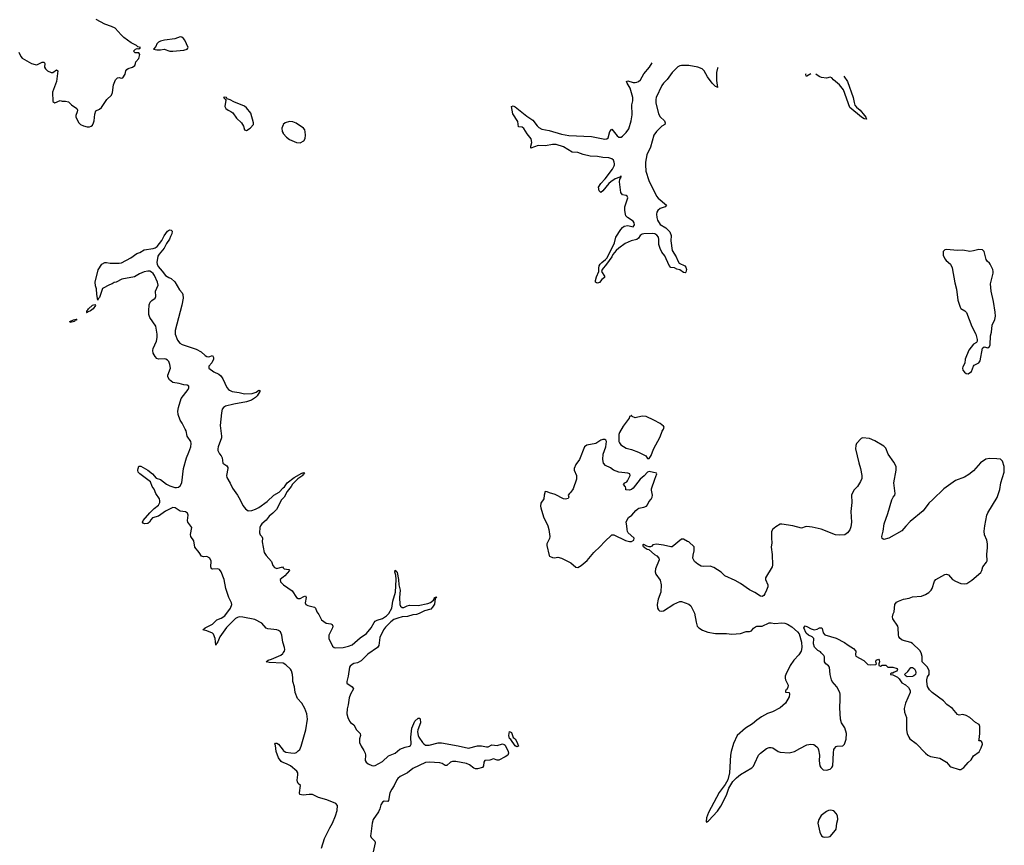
# Model space of a CAD drawing. Header units: inches. Extents: x 1246200 to 1417275, y 606399 to 671266.
# Tile 61 of 63: x 1387058 to 1398054, y 652403 to 661620. Entities that reach past the tile are written whole.
import ezdxf

# ---------------------------------------------------------------- set-up
doc = ezdxf.new("R2010")
doc.units = ezdxf.units.IN
doc.header["$MEASUREMENT"] = 0
for name, color, linetype in [('B3685', 7, 'Continuous'), ('B3686', 7, 'Continuous'), ('B3695', 7, 'Continuous'), ('B3696', 7, 'Continuous')]:
    doc.layers.add(name, color=color, linetype=linetype)

msp = doc.modelspace()

# ---------------------------------------------------------------- linework, layer by layer
at = {"layer": 'B3685', "color": 6, "elevation": 800}
for points in [[(1390000, 654658), (1389996, 654670), (1389985, 654750), (1389970, 654786), (1389950, 654802), (1389930, 654808), (1389830, 654818), (1389810, 654825), (1389761, 654881), (1389683, 654923), (1389551, 654951), (1389510, 654953), (1389490, 654947), (1389467, 654933), (1389366, 654834), (1389292, 654730), (1389270, 654673), (1389259, 654661), (1389250, 654638), (1389240, 654710), (1389221, 654761), (1389210, 654770), (1389150, 654798), (1389104, 654810), (1389130, 654830), (1389210, 654871), (1389260, 654920), (1389310, 654938), (1389350, 654966), (1389411, 655050), (1389426, 655090), (1389424, 655110), (1389394, 655170), (1389359, 655270), (1389341, 655370), (1389310, 655456), (1389290, 655483), (1389270, 655491), (1389210, 655485), (1389200, 655490), (1389192, 655512), (1389196, 655576), (1389183, 655610), (1389150, 655625), (1389110, 655624), (1389090, 655630), (1389064, 655670), (1389014, 655730), (1389002, 655802), (1388969, 655850), (1388966, 655874), (1388982, 655950), (1388937, 656010), (1388934, 656030), (1388939, 656090), (1388931, 656111), (1388910, 656126), (1388850, 656134), (1388796, 656170), (1388770, 656173), (1388688, 656132), (1388610, 656076), (1388543, 656057), (1388522, 656038), (1388508, 656010), (1388490, 655994), (1388453, 655993), (1388439, 655999), (1388429, 656009), (1388439, 656030), (1388510, 656113), (1388559, 656161), (1388610, 656201), (1388623, 656230), (1388625, 656250), (1388621, 656270), (1388580, 656330), (1388559, 656379), (1388539, 656410), (1388520, 656460), (1388401, 656550), (1388383, 656570), (1388379, 656590), (1388380, 656610), (1388390, 656635), (1388410, 656634), (1388491, 656591), (1388542, 656550), (1388583, 656503), (1388630, 656486), (1388696, 656436), (1388736, 656416), (1388790, 656399), (1388810, 656397), (1388830, 656401), (1388850, 656414), (1388870, 656450), (1388889, 656610), (1388921, 656730), (1388949, 656791), (1388970, 656850), (1388975, 656890), (1388968, 656910), (1388929, 656970), (1388917, 657030), (1388907, 657050), (1388874, 657114), (1388849, 657150), (1388828, 657212), (1388823, 657250), (1388830, 657289), (1388862, 657390), (1388940, 657490), (1388949, 657510), (1388948, 657528), (1388930, 657540), (1388890, 657543), (1388839, 657559), (1388770, 657570), (1388730, 657598), (1388712, 657632), (1388711, 657650), (1388742, 657730), (1388736, 657770), (1388723, 657803), (1388710, 657819), (1388690, 657830), (1388670, 657833), (1388610, 657829), (1388590, 657839), (1388570, 657859), (1388550, 657898), (1388546, 657926), (1388549, 657950), (1388585, 658030), (1388595, 658070), (1388595, 658110), (1388578, 658198), (1388510, 658295), (1388500, 658330), (1388499, 658370), (1388505, 658435), (1388515, 658465), (1388534, 658486), (1388571, 658510), (1388580, 658530), (1388576, 658590), (1388603, 658657), (1388597, 658690), (1388565, 658765), (1388550, 658786), (1388530, 658802), (1388510, 658811), (1388490, 658812), (1388450, 658804), (1388397, 658783), (1388339, 658750), (1388198, 658722), (1388134, 658690), (1388115, 658685), (1388090, 658670), (1388060, 658660), (1387983, 658617), (1387950, 658518), (1387935, 658505), (1387930, 658489), (1387920, 658550), (1387916, 658616), (1387905, 658650), (1387901, 658690), (1387933, 658827), (1387975, 658890), (1388010, 658909), (1388026, 658910), (1388070, 658902), (1388170, 658902), (1388194, 658906), (1388298, 658962), (1388366, 659010), (1388399, 659021), (1388450, 659052), (1388550, 659066), (1388570, 659073), (1388592, 659088), (1388620, 659120), (1388645, 659155), (1388670, 659208), (1388710, 659259), (1388730, 659275), (1388751, 659271), (1388760, 659260), (1388759, 659230), (1388741, 659199), (1388730, 659169), (1388699, 659121), (1388673, 659070), (1388617, 659003), (1388602, 658978), (1388590, 658910), (1388592, 658890), (1388604, 658864), (1388650, 658814), (1388685, 658765), (1388722, 658742), (1388751, 658730), (1388790, 658694), (1388844, 658604), (1388873, 658570), (1388882, 658550), (1388883, 658510), (1388870, 658433), (1388795, 658150), (1388795, 658110), (1388822, 658042), (1388847, 658010), (1388872, 657992), (1389030, 657941), (1389085, 657910), (1389130, 657870), (1389150, 657859), (1389170, 657855), (1389211, 657870), (1389224, 657850), (1389222, 657830), (1389204, 657790), (1389170, 657750), (1389169, 657730), (1389228, 657690), (1389282, 657662), (1389304, 657644), (1389327, 657610), (1389373, 657513), (1389389, 657490), (1389402, 657482), (1389430, 657470), (1389510, 657458), (1389570, 657441), (1389653, 657447), (1389699, 657461), (1389730, 657483), (1389739, 657479), (1389740, 657470), (1389710, 657420), (1389690, 657401), (1389647, 657373), (1389590, 657352), (1389450, 657329), (1389356, 657304), (1389334, 657290), (1389321, 657270), (1389312, 657230), (1389297, 657090), (1389313, 656970), (1389311, 656950), (1389274, 656850), (1389270, 656830), (1389272, 656810), (1389290, 656772), (1389310, 656750), (1389321, 656730), (1389328, 656668), (1389370, 656638), (1389381, 656621), (1389384, 656610), (1389368, 656532), (1389372, 656510), (1389410, 656447), (1389434, 656390), (1389491, 656310), (1389521, 656261), (1389550, 656198), (1389580, 656160), (1389610, 656138), (1389650, 656139), (1389690, 656154), (1389730, 656175), (1389821, 656239), (1389897, 656310), (1389956, 656344), (1390000, 656392)], [(1390000, 656279), (1389982, 656258), (1389926, 656150), (1389886, 656110), (1389844, 656076), (1389810, 656033), (1389763, 655990), (1389748, 655970), (1389741, 655950), (1389736, 655890), (1389744, 655870), (1389762, 655850), (1389769, 655830), (1389765, 655790), (1389788, 655670), (1389810, 655637), (1389870, 655570), (1389886, 655526), (1389904, 655504), (1389930, 655494), (1389992, 655512), (1390000, 655502)], [(1390000, 655395), (1389966, 655370), (1389970, 655345), (1390000, 655314)], [(1390000, 654436), (1389997, 654437), (1389843, 654443), (1389810, 654450), (1389832, 654470), (1389870, 654481), (1389973, 654527), (1389996, 654544), (1390000, 654550)], [(1390000, 653327), (1389991, 653331), (1389980, 653340), (1389950, 653381), (1389922, 653450), (1389916, 653516), (1389909, 653531), (1389916, 653544), (1389930, 653542), (1389950, 653530), (1390000, 653464)]]:
    msp.add_lwpolyline(points, dxfattribs=at)
for points in [[(1387810, 658350), (1387806, 658350), (1387809, 658351), (1387808, 658370), (1387820, 658380), (1387825, 658390), (1387870, 658432), (1387899, 658439), (1387905, 658430), (1387878, 658390), (1387850, 658368), (1387822, 658358)], [(1387690, 658266), (1387673, 658267), (1387670, 658250), (1387621, 658241), (1387617, 658250), (1387658, 658270), (1387690, 658278), (1387696, 658276)]]:
    msp.add_lwpolyline(points, close=True, dxfattribs=at)
at = {"layer": 'B3686', "color": 6, "elevation": 900}
for points in [[(1387050, 661258), (1387070, 661210), (1387087, 661190), (1387190, 661132), (1387230, 661118), (1387250, 661117), (1387310, 661146), (1387330, 661147), (1387338, 661130), (1387337, 661090), (1387345, 661070), (1387370, 661050), (1387410, 661029), (1387430, 661029), (1387470, 661061), (1387485, 661050), (1387468, 660930), (1387425, 660810), (1387428, 660708), (1387450, 660691), (1387510, 660718), (1387531, 660711), (1387571, 660711), (1387602, 660702), (1387635, 660670), (1387695, 660630), (1387704, 660610), (1387701, 660590), (1387685, 660550), (1387685, 660530), (1387719, 660470), (1387739, 660450), (1387770, 660434), (1387810, 660424), (1387836, 660424), (1387855, 660430), (1387870, 660441), (1387884, 660470), (1387890, 660490), (1387896, 660564), (1387910, 660603), (1387950, 660620), (1387970, 660640), (1388033, 660727), (1388083, 660777), (1388094, 660806), (1388106, 660894), (1388130, 660950), (1388151, 660971), (1388170, 660974), (1388190, 660967), (1388210, 660971), (1388237, 661010), (1388245, 661050), (1388256, 661064), (1388270, 661074), (1388319, 661090), (1388343, 661110), (1388352, 661130), (1388354, 661150), (1388390, 661186), (1388399, 661230), (1388390, 661249), (1388349, 661249), (1388329, 661270), (1388350, 661291), (1388370, 661298), (1388390, 661294), (1388406, 661310), (1388377, 661317), (1388362, 661330), (1388303, 661363), (1388220, 661420), (1388190, 661450), (1388126, 661526), (1388085, 661545), (1388009, 661569), (1387913, 661620)], [(1390000, 660447), (1389984, 660410), (1389990, 660370), (1390000, 660353)]]:
    msp.add_lwpolyline(points, dxfattribs=at)
for points in [[(1388850, 661429), (1388790, 661407), (1388674, 661390), (1388630, 661379), (1388610, 661369), (1388591, 661350), (1388580, 661320), (1388554, 661290), (1388590, 661283), (1388630, 661283), (1388670, 661292), (1388734, 661270), (1388770, 661268), (1388890, 661281), (1388929, 661291), (1388937, 661303), (1388939, 661310), (1388902, 661390), (1388889, 661410), (1388870, 661424)], [(1389344, 660756), (1389334, 660750), (1389354, 660734), (1389360, 660720), (1389350, 660650), (1389361, 660630), (1389386, 660610), (1389416, 660596), (1389439, 660579), (1389479, 660519), (1389537, 660470), (1389558, 660430), (1389570, 660391), (1389590, 660381), (1389634, 660410), (1389669, 660450), (1389669, 660470), (1389638, 660578), (1389590, 660637), (1389570, 660653), (1389450, 660701), (1389410, 660725), (1389376, 660736), (1389366, 660750)]]:
    msp.add_lwpolyline(points, close=True, dxfattribs=at)
at = {"layer": 'B3695', "color": 6, "elevation": 800}
for points in [[(1394047, 660000), (1394050, 659930), (1394084, 659824), (1394170, 659650), (1394187, 659627), (1394282, 659550), (1394267, 659530), (1394210, 659512), (1394185, 659490), (1394174, 659470), (1394170, 659450), (1394172, 659410), (1394180, 659380), (1394210, 659333), (1394275, 659295), (1394320, 659250), (1394332, 659212), (1394331, 659150), (1394344, 659044), (1394390, 658973), (1394408, 658928), (1394423, 658903), (1394487, 658870), (1394497, 658857), (1394505, 658830), (1394498, 658802), (1394490, 658794), (1394470, 658798), (1394430, 658826), (1394396, 658836), (1394370, 658849), (1394330, 658854), (1394310, 658874), (1394262, 658982), (1394230, 659024), (1394210, 659064), (1394196, 659110), (1394196, 659164), (1394191, 659190), (1394174, 659214), (1394150, 659228), (1394130, 659232), (1394030, 659228), (1394010, 659224), (1393989, 659211), (1393970, 659182), (1393950, 659164), (1393888, 659152), (1393820, 659120), (1393750, 659070), (1393718, 659042), (1393682, 658998), (1393670, 658971), (1393610, 658889), (1393563, 658830), (1393557, 658810), (1393590, 658756), (1393590, 658743), (1393559, 658721), (1393534, 658686), (1393510, 658679), (1393501, 658681), (1393490, 658690), (1393489, 658709), (1393499, 658750), (1393527, 658810), (1393526, 658846), (1393531, 658870), (1393540, 658890), (1393558, 658910), (1393599, 658941), (1393618, 658962), (1393702, 659130), (1393716, 659190), (1393770, 659278), (1393790, 659300), (1393810, 659314), (1393850, 659323), (1393910, 659308), (1393926, 659330), (1393922, 659350), (1393908, 659370), (1393848, 659410), (1393829, 659430), (1393822, 659450), (1393815, 659490), (1393816, 659530), (1393849, 659630), (1393841, 659650), (1393830, 659657), (1393790, 659665), (1393770, 659690), (1393757, 659810), (1393762, 659838), (1393773, 659853), (1393772, 659868), (1393778, 659870), (1393770, 659871), (1393759, 659861), (1393710, 659844), (1393660, 659810), (1393637, 659790), (1393570, 659708), (1393550, 659692), (1393530, 659709), (1393524, 659750), (1393549, 659790), (1393596, 659844), (1393677, 659950), (1393698, 659990), (1393700, 660000)], [(1390000, 656392), (1390014, 656406), (1390046, 656450), (1390122, 656510), (1390210, 656556), (1390230, 656563), (1390238, 656558), (1390236, 656550), (1390221, 656539), (1390219, 656530), (1390165, 656495), (1390104, 656436), (1390090, 656410), (1390046, 656354), (1390010, 656291), (1390000, 656279)], [(1390000, 655502), (1390010, 655488), (1390063, 655483), (1390070, 655471), (1390019, 655410), (1390000, 655395)], [(1390000, 655314), (1390004, 655310), (1390103, 655243), (1390150, 655169), (1390170, 655157), (1390190, 655159), (1390230, 655182), (1390250, 655187), (1390257, 655170), (1390248, 655110), (1390255, 655090), (1390278, 655078), (1390350, 655060), (1390360, 655050), (1390377, 655010), (1390399, 654979), (1390430, 654919), (1390482, 654882), (1390534, 654874), (1390547, 654867), (1390554, 654850), (1390553, 654830), (1390509, 654750), (1390509, 654710), (1390550, 654624), (1390570, 654610), (1390588, 654608), (1390670, 654610), (1390730, 654625), (1390770, 654640), (1390862, 654718), (1390930, 654768), (1390984, 654830), (1391017, 654890), (1391030, 654905), (1391050, 654917), (1391110, 654934), (1391155, 654965), (1391179, 654990), (1391215, 655050), (1391227, 655130), (1391257, 655230), (1391262, 655370), (1391258, 655418), (1391248, 655452), (1391250, 655474), (1391261, 655461), (1391270, 655460), (1391274, 655450), (1391289, 655370), (1391293, 655310), (1391308, 655250), (1391301, 655170), (1391304, 655090), (1391312, 655072), (1391330, 655056), (1391350, 655056), (1391385, 655075), (1391410, 655083), (1391510, 655079), (1391617, 655103), (1391645, 655115), (1391681, 655139), (1391688, 655152), (1391690, 655170), (1391707, 655173), (1391710, 655177), (1391713, 655173), (1391710, 655165), (1391702, 655162), (1391693, 655167), (1391698, 655158), (1391690, 655096), (1391670, 655062), (1391650, 655040), (1391579, 655021), (1391520, 654990), (1391490, 654980), (1391450, 654976), (1391390, 654957), (1391330, 654954), (1391280, 654940), (1391238, 654922), (1391203, 654897), (1391142, 654838), (1391121, 654810), (1391079, 654721), (1391068, 654632), (1391055, 654610), (1390945, 654535), (1390870, 654462), (1390830, 654441), (1390790, 654432), (1390770, 654422), (1390750, 654404), (1390743, 654390), (1390728, 654292), (1390710, 654230), (1390711, 654211), (1390771, 654171), (1390786, 654150), (1390751, 654090), (1390739, 654050), (1390726, 653970), (1390714, 653926), (1390712, 653870), (1390723, 653830), (1390741, 653790), (1390754, 653774), (1390790, 653749), (1390820, 653690), (1390862, 653650), (1390866, 653630), (1390854, 653590), (1390853, 653550), (1390870, 653510), (1390901, 653461), (1390915, 653430), (1390919, 653410), (1390918, 653350), (1390926, 653330), (1390950, 653311), (1390990, 653294), (1391010, 653289), (1391030, 653292), (1391110, 653340), (1391178, 653402), (1391250, 653432), (1391305, 653475), (1391362, 653498), (1391413, 653510), (1391423, 653517), (1391430, 653530), (1391425, 653610), (1391437, 653710), (1391470, 653788), (1391510, 653823), (1391522, 653822), (1391530, 653816), (1391533, 653770), (1391504, 653690), (1391502, 653670), (1391507, 653630), (1391516, 653610), (1391558, 653550), (1391570, 653535), (1391590, 653522), (1391630, 653520), (1391730, 653545), (1391770, 653546), (1391954, 653514), (1392070, 653486), (1392170, 653514), (1392215, 653515), (1392270, 653501), (1392290, 653502), (1392330, 653526), (1392390, 653517), (1392450, 653535), (1392470, 653529), (1392479, 653519), (1392515, 653450), (1392517, 653430), (1392510, 653410), (1392481, 653390), (1392410, 653354), (1392390, 653354), (1392350, 653367), (1392310, 653354), (1392252, 653348), (1392243, 653330), (1392239, 653290), (1392228, 653272), (1392170, 653258), (1392150, 653257), (1392130, 653263), (1392080, 653300), (1392050, 653315), (1391930, 653337), (1391890, 653337), (1391868, 653332), (1391827, 653293), (1391810, 653293), (1391775, 653315), (1391750, 653324), (1391630, 653330), (1391590, 653328), (1391450, 653260), (1391388, 653212), (1391309, 653170), (1391282, 653150), (1391270, 653134), (1391242, 653070), (1391213, 653030), (1391193, 652990), (1391178, 652902), (1391168, 652892), (1391130, 652894), (1391110, 652886), (1391090, 652853), (1391079, 652810), (1391064, 652776), (1391004, 652690), (1390993, 652650), (1390978, 652530), (1390977, 652510), (1390984, 652490), (1391024, 652450), (1391029, 652430), (1391004, 652330)], [(1390000, 654550), (1390015, 654570), (1390018, 654590), (1390015, 654610), (1390000, 654658)], [(1390000, 653464), (1390002, 653462), (1390030, 653444), (1390085, 653435), (1390127, 653433), (1390150, 653440), (1390170, 653456), (1390186, 653474), (1390203, 653510), (1390255, 653690), (1390274, 653810), (1390265, 653870), (1390244, 653930), (1390210, 653990), (1390162, 654042), (1390136, 654110), (1390127, 654170), (1390110, 654230), (1390110, 654270), (1390105, 654310), (1390093, 654350), (1390081, 654370), (1390030, 654419), (1390000, 654436)], [(1390429, 652370), (1390463, 652477), (1390521, 652599), (1390551, 652651), (1390585, 652730), (1390604, 652790), (1390606, 652846), (1390589, 652870), (1390490, 652910), (1390395, 652935), (1390330, 652968), (1390291, 652971), (1390223, 652963), (1390188, 652968), (1390183, 652990), (1390195, 653070), (1390170, 653093), (1390159, 653110), (1390157, 653130), (1390166, 653190), (1390164, 653210), (1390153, 653230), (1390083, 653290), (1390046, 653310), (1390000, 653327)]]:
    msp.add_lwpolyline(points, dxfattribs=at)
at = {"layer": 'B3695', "color": 6}
for points, elevation in [([(1397410, 659056), (1397391, 659049), (1397371, 659030), (1397371, 658990), (1397390, 658950), (1397406, 658930), (1397453, 658890), (1397473, 658850), (1397503, 658683), (1397522, 658610), (1397536, 658490), (1397562, 658410), (1397570, 658397), (1397614, 658370), (1397633, 658350), (1397693, 658193), (1397736, 658110), (1397751, 658050), (1397751, 658029), (1397744, 658016), (1397710, 657998), (1397659, 657930), (1397619, 657830), (1397614, 657786), (1397590, 657746), (1397587, 657730), (1397590, 657706), (1397610, 657683), (1397630, 657671), (1397650, 657667), (1397689, 657691), (1397709, 657751), (1397717, 657763), (1397770, 657789), (1397786, 657810), (1397810, 657952), (1397830, 657966), (1397870, 657956), (1397889, 657971), (1397897, 657990), (1397899, 658090), (1397913, 658130), (1397918, 658210), (1397947, 658273), (1397956, 658310), (1397954, 658354), (1397935, 658475), (1397907, 658590), (1397900, 658670), (1397930, 658790), (1397930, 658810), (1397925, 658830), (1397898, 658890), (1397890, 658903), (1397863, 658923), (1397850, 658942), (1397831, 659030), (1397810, 659052), (1397770, 659054), (1397710, 659038), (1397670, 659033), (1397590, 659046), (1397530, 659043)], 900), ([(1393890, 657206), (1393885, 657195), (1393870, 657188), (1393863, 657170), (1393798, 657082), (1393755, 657010), (1393750, 656989), (1393750, 656910), (1393756, 656896), (1393770, 656875), (1393830, 656836), (1393890, 656823), (1393970, 656790), (1394050, 656751), (1394070, 656722), (1394090, 656721), (1394110, 656755), (1394136, 656824), (1394210, 656963), (1394235, 657025), (1394250, 657049), (1394255, 657070), (1394250, 657082), (1394211, 657110), (1394139, 657150), (1394053, 657190), (1394010, 657193), (1393930, 657174), (1393898, 657190)], 900), ([(1393570, 656932), (1393550, 656925), (1393492, 656888), (1393392, 656868), (1393366, 656850), (1393310, 656710), (1393270, 656654), (1393251, 656610), (1393251, 656590), (1393276, 656530), (1393277, 656490), (1393238, 656382), (1393215, 656345), (1393198, 656330), (1393185, 656310), (1393191, 656290), (1393185, 656275), (1393153, 656267), (1393130, 656270), (1393038, 656318), (1392976, 656336), (1392950, 656349), (1392928, 656352), (1392915, 656310), (1392911, 656270), (1392878, 656222), (1392875, 656190), (1392878, 656170), (1392909, 656070), (1392955, 655970), (1392969, 655930), (1392980, 655850), (1392974, 655826), (1392947, 655770), (1392944, 655750), (1392970, 655638), (1392976, 655630), (1393010, 655615), (1393030, 655612), (1393070, 655620), (1393110, 655610), (1393215, 655555), (1393270, 655507), (1393290, 655505), (1393330, 655526), (1393396, 655584), (1393469, 655670), (1393542, 655738), (1393590, 655791), (1393670, 655867), (1393694, 655870), (1393825, 655805), (1393870, 655794), (1393890, 655794), (1393917, 655810), (1393921, 655830), (1393917, 655837), (1393855, 655890), (1393847, 655907), (1393841, 655930), (1393840, 655970), (1393832, 656010), (1393838, 656030), (1393859, 656061), (1393896, 656090), (1393939, 656141), (1393961, 656159), (1393974, 656166), (1394030, 656176), (1394060, 656190), (1394070, 656203), (1394083, 656237), (1394110, 656267), (1394123, 656290), (1394127, 656310), (1394115, 656366), (1394116, 656384), (1394150, 656490), (1394175, 656550), (1394170, 656559), (1394090, 656577), (1394070, 656567), (1394033, 656527), (1393989, 656491), (1393910, 656390), (1393890, 656374), (1393870, 656367), (1393829, 656370), (1393829, 656390), (1393823, 656403), (1393802, 656430), (1393818, 656450), (1393839, 656461), (1393847, 656473), (1393875, 656530), (1393871, 656551), (1393850, 656559), (1393750, 656569), (1393691, 656589), (1393655, 656615), (1393602, 656642), (1393579, 656670), (1393569, 656710), (1393573, 656770), (1393603, 656850), (1393612, 656910), (1393606, 656926), (1393592, 656932)], 900), ([(1396470, 656952), (1396455, 656945), (1396405, 656890), (1396395, 656865), (1396393, 656830), (1396428, 656672), (1396450, 656610), (1396463, 656530), (1396463, 656497), (1396450, 656463), (1396414, 656410), (1396378, 656370), (1396355, 656330), (1396349, 656310), (1396352, 656230), (1396341, 656130), (1396348, 656010), (1396341, 655959), (1396330, 655926), (1396302, 655890), (1396272, 655868), (1396210, 655864), (1396170, 655870), (1396010, 655931), (1395910, 655955), (1395850, 655961), (1395830, 655958), (1395790, 655944), (1395691, 655971), (1395570, 655988), (1395550, 655986), (1395502, 655958), (1395467, 655930), (1395455, 655904), (1395454, 655830), (1395459, 655781), (1395451, 655730), (1395462, 655650), (1395465, 655530), (1395462, 655510), (1395387, 655390), (1395387, 655370), (1395412, 655310), (1395412, 655290), (1395399, 655250), (1395380, 655210), (1395370, 655193), (1395350, 655179), (1395330, 655183), (1395270, 655226), (1395210, 655256), (1395107, 655327), (1395050, 655359), (1394932, 655412), (1394891, 655451), (1394810, 655503), (1394770, 655518), (1394690, 655514), (1394670, 655518), (1394630, 655541), (1394596, 655570), (1394576, 655610), (1394578, 655642), (1394591, 655691), (1394590, 655734), (1394533, 655790), (1394515, 655794), (1394470, 655822), (1394450, 655821), (1394345, 655735), (1394330, 655734), (1394250, 655753), (1394170, 655764), (1394130, 655758), (1394118, 655742), (1394104, 655736), (1394090, 655735), (1394063, 655743), (1394030, 655759), (1394012, 655750), (1394024, 655744), (1394028, 655730), (1394045, 655725), (1394064, 655710), (1394084, 655704), (1394146, 655650), (1394175, 655635), (1394197, 655610), (1394200, 655590), (1394159, 655490), (1394155, 655455), (1394162, 655430), (1394210, 655361), (1394223, 655310), (1394218, 655230), (1394189, 655151), (1394179, 655090), (1394182, 655050), (1394191, 655031), (1394202, 655022), (1394230, 655016), (1394250, 655022), (1394365, 655095), (1394430, 655123), (1394450, 655126), (1394530, 655096), (1394555, 655075), (1394595, 654995), (1394612, 654892), (1394626, 654850), (1394642, 654830), (1394685, 654805), (1394743, 654783), (1394830, 654769), (1394953, 654767), (1395010, 654758), (1395110, 654766), (1395170, 654788), (1395210, 654788), (1395230, 654797), (1395254, 654826), (1395277, 654843), (1395292, 654848), (1395350, 654848), (1395430, 654885), (1395450, 654888), (1395490, 654877), (1395570, 654888), (1395604, 654884), (1395633, 654873), (1395683, 654843), (1395746, 654786), (1395763, 654763), (1395790, 654671), (1395793, 654610), (1395784, 654570), (1395761, 654530), (1395705, 654470), (1395663, 654410), (1395613, 654310), (1395608, 654290), (1395606, 654270), (1395612, 654250), (1395639, 654190), (1395636, 654164), (1395621, 654139), (1395609, 654130), (1395610, 654114), (1395652, 654110), (1395656, 654090), (1395650, 654062), (1395610, 653989), (1395550, 653937), (1395467, 653893), (1395410, 653875), (1395344, 653836), (1395290, 653799), (1395242, 653758), (1395165, 653710), (1395072, 653628), (1395030, 653541), (1395004, 653450), (1394997, 653410), (1394987, 653213), (1394966, 653134), (1394938, 653082), (1394870, 652994), (1394750, 652770), (1394729, 652709), (1394725, 652670), (1394730, 652661), (1394750, 652675), (1394850, 652784), (1394890, 652838), (1394950, 652961), (1394979, 653041), (1395024, 653116), (1395063, 653157), (1395107, 653193), (1395233, 653267), (1395252, 653288), (1395270, 653319), (1395310, 653410), (1395330, 653433), (1395397, 653483), (1395430, 653496), (1395450, 653496), (1395470, 653490), (1395530, 653451), (1395550, 653444), (1395650, 653435), (1395710, 653450), (1395770, 653485), (1395850, 653523), (1395893, 653533), (1395928, 653528), (1395962, 653502), (1395972, 653490), (1395979, 653470), (1395989, 653410), (1395986, 653346), (1395996, 653290), (1396005, 653270), (1396030, 653247), (1396070, 653243), (1396110, 653251), (1396129, 653271), (1396139, 653290), (1396145, 653435), (1396149, 653471), (1396157, 653483), (1396176, 653504), (1396188, 653510), (1396250, 653513), (1396270, 653531), (1396290, 653587), (1396291, 653651), (1396274, 653714), (1396237, 653770), (1396224, 653810), (1396216, 653936), (1396223, 654030), (1396223, 654090), (1396217, 654110), (1396184, 654170), (1396132, 654230), (1396123, 654250), (1396109, 654311), (1396102, 654390), (1396090, 654408), (1396061, 654430), (1396047, 654450), (1396046, 654506), (1396040, 654520), (1396022, 654542), (1396009, 654550), (1396002, 654562), (1395970, 654579), (1395933, 654613), (1395923, 654650), (1395929, 654710), (1395910, 654729), (1395869, 654749), (1395842, 654770), (1395815, 654830), (1395829, 654851), (1395850, 654846), (1395898, 654818), (1395930, 654808), (1395966, 654814), (1395990, 654831), (1396014, 654830), (1396022, 654822), (1396033, 654773), (1396051, 654751), (1396175, 654715), (1396268, 654668), (1396310, 654636), (1396370, 654601), (1396395, 654570), (1396391, 654530), (1396396, 654516), (1396485, 654465), (1396530, 654422), (1396558, 654418), (1396618, 654422), (1396626, 654430), (1396618, 654450), (1396624, 654470), (1396650, 654482), (1396658, 654470), (1396662, 654450), (1396654, 654430), (1396654, 654410), (1396670, 654402), (1396690, 654414), (1396730, 654412), (1396753, 654393), (1396810, 654391), (1396857, 654377), (1396862, 654370), (1396853, 654347), (1396824, 654336), (1396810, 654326), (1396790, 654326), (1396784, 654316), (1396785, 654310), (1396810, 654305), (1396861, 654281), (1396880, 654261), (1396910, 654216), (1396950, 654195), (1396985, 654165), (1397003, 654130), (1397004, 654110), (1396950, 653990), (1396936, 653930), (1396940, 653890), (1396962, 653830), (1396962, 653690), (1396970, 653652), (1396987, 653610), (1397001, 653590), (1397070, 653541), (1397175, 653430), (1397199, 653410), (1397230, 653395), (1397334, 653374), (1397410, 653330), (1397447, 653287), (1397459, 653279), (1397549, 653249), (1397570, 653250), (1397603, 653270), (1397650, 653328), (1397683, 653357), (1397710, 653401), (1397775, 653446), (1397797, 653490), (1397809, 653530), (1397808, 653550), (1397800, 653560), (1397790, 653568), (1397770, 653570), (1397775, 653585), (1397780, 653650), (1397780, 653730), (1397772, 653750), (1397733, 653773), (1397670, 653830), (1397630, 653852), (1397590, 653863), (1397550, 653856), (1397530, 653862), (1397476, 653930), (1397413, 653973), (1397375, 654015), (1397250, 654110), (1397220, 654140), (1397196, 654176), (1397188, 654230), (1397188, 654250), (1397198, 654282), (1397216, 654310), (1397217, 654350), (1397196, 654390), (1397137, 654450), (1397136, 654510), (1397127, 654550), (1397110, 654577), (1397030, 654656), (1397010, 654667), (1396914, 654694), (1396890, 654710), (1396876, 654730), (1396871, 654751), (1396870, 654830), (1396865, 654850), (1396811, 654930), (1396805, 654955), (1396813, 654987), (1396825, 655010), (1396831, 655090), (1396850, 655116), (1396873, 655130), (1396930, 655152), (1396990, 655163), (1397030, 655176), (1397130, 655185), (1397176, 655204), (1397210, 655225), (1397236, 655250), (1397248, 655270), (1397276, 655350), (1397291, 655369), (1397390, 655426), (1397410, 655428), (1397430, 655422), (1397477, 655370), (1397510, 655350), (1397570, 655327), (1397610, 655320), (1397635, 655325), (1397690, 655362), (1397792, 655450), (1397804, 655470), (1397816, 655510), (1397857, 655563), (1397862, 655578), (1397859, 655650), (1397868, 655728), (1397867, 655767), (1397859, 655810), (1397835, 655870), (1397830, 655910), (1397836, 655970), (1397861, 656090), (1397870, 656116), (1397974, 656286), (1398004, 656376), (1398017, 656450), (1398052, 656570), (1398054, 656610), (1398051, 656630), (1398035, 656690), (1398024, 656704), (1398010, 656712), (1397970, 656719), (1397890, 656722), (1397847, 656713), (1397789, 656671), (1397710, 656582), (1397658, 656542), (1397610, 656513), (1397510, 656474), (1397378, 656382), (1397258, 656262), (1397210, 656223), (1397150, 656136), (1397004, 656016), (1396954, 655966), (1396910, 655914), (1396765, 655830), (1396710, 655817), (1396689, 655829), (1396687, 655850), (1396703, 655910), (1396711, 655990), (1396754, 656106), (1396800, 656260), (1396812, 656288), (1396830, 656310), (1396836, 656330), (1396821, 656450), (1396848, 656590), (1396847, 656630), (1396821, 656681), (1396757, 656770), (1396730, 656838), (1396710, 656859), (1396610, 656917), (1396550, 656946)], 900), ([(1396970, 654285), (1396958, 654290), (1396938, 654310), (1396977, 654343), (1397010, 654386), (1397030, 654386), (1397051, 654371), (1397061, 654350), (1397065, 654330), (1397062, 654310), (1397045, 654295), (1397030, 654289)], 900), ([(1392610, 653502), (1392590, 653514), (1392544, 653584), (1392530, 653596), (1392522, 653630), (1392530, 653673), (1392550, 653661), (1392568, 653608), (1392590, 653590), (1392610, 653557), (1392630, 653509)], 800), ([(1396115, 652795), (1396090, 652792), (1396070, 652781), (1396010, 652734), (1395984, 652690), (1395973, 652650), (1395993, 652550), (1396014, 652510), (1396030, 652496), (1396050, 652493), (1396090, 652496), (1396110, 652502), (1396170, 652570), (1396176, 652584), (1396184, 652650), (1396196, 652690), (1396190, 652730), (1396176, 652756), (1396149, 652789)], 900)]:
    msp.add_lwpolyline(points, close=True, dxfattribs=dict(at, elevation=elevation))
at = {"layer": 'B3696', "color": 6}
for points, elevation in [([(1393700, 660000), (1393702, 660010), (1393698, 660030), (1393688, 660050), (1393670, 660066), (1393636, 660076), (1393570, 660080), (1393510, 660094), (1393430, 660095), (1393350, 660115), (1393290, 660137), (1393230, 660142), (1393130, 660200), (1393050, 660226), (1393010, 660225), (1392930, 660210), (1392850, 660215), (1392767, 660187), (1392767, 660207), (1392779, 660250), (1392770, 660290), (1392727, 660347), (1392690, 660404), (1392670, 660420), (1392630, 660424), (1392622, 660482), (1392565, 660570), (1392549, 660651), (1392570, 660658), (1392590, 660647), (1392722, 660542), (1392790, 660497), (1392836, 660436), (1392857, 660417), (1392890, 660399), (1392970, 660384), (1393110, 660343), (1393190, 660327), (1393446, 660314), (1393593, 660287), (1393615, 660290), (1393630, 660302), (1393650, 660371), (1393670, 660396), (1393730, 660323), (1393750, 660308), (1393776, 660310), (1393790, 660318), (1393830, 660359), (1393860, 660400), (1393887, 660490), (1393898, 660558), (1393896, 660670), (1393906, 660714), (1393907, 660750), (1393875, 660855), (1393842, 660910), (1393836, 660930), (1393850, 660936), (1393910, 660919), (1393930, 660917), (1393950, 660921), (1393969, 660931), (1393991, 660949), (1394030, 661016), (1394092, 661090), (1394120, 661138)], 800), ([(1394528, 661109), (1394450, 661109), (1394430, 661105), (1394410, 661095), (1394344, 661030), (1394288, 660952), (1394247, 660910), (1394230, 660884), (1394167, 660750), (1394162, 660730), (1394163, 660690), (1394191, 660570), (1394210, 660536), (1394260, 660490), (1394268, 660470), (1394263, 660450), (1394230, 660430), (1394170, 660372), (1394142, 660330), (1394103, 660197), (1394063, 660110), (1394046, 660030), (1394047, 660000)], 800), ([(1394856, 661086), (1394850, 661077), (1394839, 661030), (1394841, 660941), (1394850, 660861), (1394848, 660868), (1394830, 660873), (1394790, 660911), (1394740, 660980), (1394702, 661050), (1394681, 661070), (1394630, 661091), (1394531, 661109)], 800), ([(1395892, 661014), (1395850, 660988), (1395843, 660990), (1395838, 661010), (1395840, 661018)], 800), ([(1396262, 660988), (1396302, 660930), (1396366, 660750), (1396376, 660696), (1396386, 660666), (1396403, 660643), (1396443, 660610), (1396493, 660550), (1396508, 660530), (1396515, 660510), (1396512, 660508), (1396490, 660514), (1396460, 660530), (1396330, 660639), (1396258, 660838), (1396214, 660894), (1396148, 660948), (1396130, 660971), (1396110, 660977), (1396070, 660967), (1396014, 660974), (1395986, 660986), (1395948, 661010)], 800), ([(1390000, 660353), (1390002, 660350), (1390038, 660310), (1390070, 660284), (1390148, 660248), (1390190, 660244), (1390230, 660268), (1390245, 660295), (1390250, 660330), (1390247, 660367), (1390241, 660390), (1390229, 660410), (1390146, 660466), (1390110, 660480), (1390070, 660483), (1390024, 660470), (1390001, 660450), (1390000, 660447)], 900)]:
    msp.add_lwpolyline(points, dxfattribs=dict(at, elevation=elevation))

doc.saveas('drawing.dxf')
